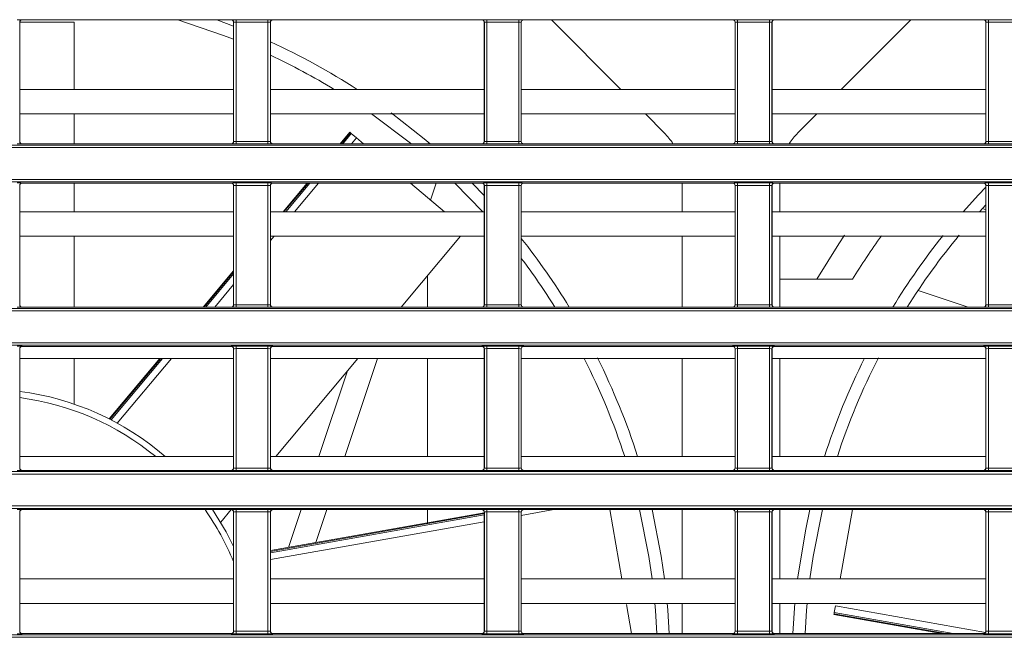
# Model space of a CAD drawing. Header units: millimetres. Extents: x 0 to 1118, y 0 to 864.
# Tile 99 of 256: x 161 to 181, y 407 to 420. Entities that reach past the tile are written whole.
import ezdxf

# ---------------------------------------------------------------- set-up
doc = ezdxf.new("R2010")
doc.units = ezdxf.units.MM

msp = doc.modelspace()

# ---------------------------------------------------------------- linework, layer by layer
at = {"color": 9, "linetype": 'Continuous', "lineweight": 0}
for p, q in [((161.3373, 419.8888), (161.3373, 417.4524)), ((161.339, 419.887), (161.3373, 419.8888)), ((161.3873, 419.9388), (161.389, 419.937)), ((165.6588, 419.937), (165.6606, 419.9388)), ((165.7105, 419.8888), (165.7088, 419.887)), ((165.7105, 417.4524), (165.7105, 419.8888)), ((165.7605, 419.9405), (166.4123, 419.9405)), ((165.7605, 419.8905), (165.7605, 419.9405)), ((166.4123, 419.8905), (165.7605, 419.8905)), ((165.7605, 419.8905), (165.7605, 417.4506)), ((166.4123, 419.8905), (166.4123, 419.9405)), ((166.4123, 417.4506), (166.4123, 419.8905)), ((166.4623, 419.8888), (166.4623, 417.4524)), ((166.464, 419.887), (166.4623, 419.8888)), ((166.5123, 419.9388), (166.514, 419.937)), ((170.7838, 419.937), (170.7856, 419.9388)), ((170.8355, 419.8888), (170.8338, 419.887)), ((170.8355, 417.4524), (170.8355, 419.8888)), ((170.8855, 419.9405), (171.5373, 419.9405)), ((170.8855, 419.8905), (170.8855, 419.9405)), ((171.5373, 419.8905), (170.8855, 419.8905)), ((170.8855, 419.8905), (170.8855, 417.4506)), ((171.5373, 419.8905), (171.5373, 419.9405)), ((171.5373, 417.4506), (171.5373, 419.8905)), ((171.5873, 419.8888), (171.5873, 417.4524)), ((171.589, 419.887), (171.5873, 419.8888)), ((171.6373, 419.9388), (171.639, 419.937)), ((175.9088, 419.937), (175.9106, 419.9388)), ((175.9605, 419.8888), (175.9588, 419.887)), ((175.9605, 417.4524), (175.9605, 419.8888)), ((176.0105, 419.9405), (176.6623, 419.9405)), ((176.0105, 419.8905), (176.0105, 419.9405)), ((176.6623, 419.8905), (176.0105, 419.8905)), ((176.0105, 419.8905), (176.0105, 417.4506)), ((176.6623, 419.8905), (176.6623, 419.9405)), ((176.6623, 417.4506), (176.6623, 419.8905)), ((176.7123, 419.8888), (176.7123, 417.4524)), ((176.714, 419.887), (176.7123, 419.8888)), ((176.7623, 419.9388), (176.764, 419.937)), ((181.0338, 419.937), (181.0356, 419.9388)), ((181.0855, 419.8888), (181.0838, 419.887)), ((181.0855, 417.4524), (181.0855, 419.8888)), ((181.1355, 419.9405), (181.7873, 419.9405)), ((181.1355, 419.8905), (181.1355, 419.9405)), ((181.7873, 419.8905), (181.1355, 419.8905)), ((181.1355, 419.8905), (181.1355, 417.4506)), ((168.0952, 417.6302), (167.9055, 417.4041)), ((167.94, 417.4041), (168.1155, 417.6132)), ((99.8275, 417.3784), (230.6879, 417.3784)), ((161.3373, 417.4524), (161.339, 417.4541)), ((161.389, 417.4041), (161.3873, 417.4024)), ((165.6606, 417.4024), (165.6588, 417.4041)), ((165.7088, 417.4541), (165.7105, 417.4524)), ((165.7605, 417.4007), (165.7605, 417.4506)), ((165.7605, 417.4506), (166.4123, 417.4506)), ((166.4123, 417.4007), (165.7605, 417.4007)), ((166.4123, 417.4007), (166.4123, 417.4506)), ((166.4623, 417.4524), (166.464, 417.4541)), ((166.514, 417.4041), (166.5123, 417.4024)), ((168.222, 417.5238), (168.1216, 417.4041)), ((170.7856, 417.4024), (170.7838, 417.4041)), ((170.8338, 417.4541), (170.8355, 417.4524)), ((170.8855, 417.4007), (170.8855, 417.4506)), ((170.8855, 417.4506), (171.5373, 417.4506)), ((171.5373, 417.4007), (170.8855, 417.4007)), ((171.5373, 417.4007), (171.5373, 417.4506)), ((171.5873, 417.4524), (171.589, 417.4541)), ((171.639, 417.4041), (171.6373, 417.4024)), ((175.9106, 417.4024), (175.9088, 417.4041)), ((175.9588, 417.4541), (175.9605, 417.4524)), ((176.0105, 417.4007), (176.0105, 417.4506)), ((176.0105, 417.4506), (176.6623, 417.4506)), ((176.6623, 417.4007), (176.0105, 417.4007)), ((176.6623, 417.4007), (176.6623, 417.4506)), ((176.7123, 417.4524), (176.714, 417.4541)), ((176.764, 417.4041), (176.7623, 417.4024)), ((181.0356, 417.4024), (181.0338, 417.4041)), ((181.0838, 417.4541), (181.0855, 417.4524)), ((181.1355, 417.4007), (181.1355, 417.4506)), ((181.1355, 417.4506), (181.7873, 417.4506)), ((181.7873, 417.4007), (181.1355, 417.4007)), ((230.6879, 417.3284), (99.8275, 417.3284)), ((99.8275, 416.6766), (230.6879, 416.6766)), ((230.6879, 416.6267), (99.8275, 416.6267)), ((161.3873, 416.6027), (161.389, 416.6009)), ((165.6588, 416.6009), (165.6606, 416.6027)), ((165.7605, 416.6044), (166.4123, 416.6044)), ((165.7605, 416.5544), (165.7605, 416.6044)), ((166.4123, 416.5544), (166.4123, 416.6044)), ((166.5123, 416.6027), (166.514, 416.6009)), ((167.2315, 416.6009), (166.739, 416.0139)), ((166.7735, 416.0139), (167.266, 416.6009)), ((167.4476, 416.6009), (166.9551, 416.0139)), ((170.7838, 416.6009), (170.7856, 416.6027)), ((170.8855, 416.6044), (171.5373, 416.6044)), ((170.8855, 416.5544), (170.8855, 416.6044)), ((171.5373, 416.5544), (171.5373, 416.6044)), ((171.6373, 416.6027), (171.639, 416.6009)), ((175.9088, 416.6009), (175.9106, 416.6027)), ((176.0105, 416.6044), (176.6623, 416.6044)), ((176.0105, 416.5544), (176.0105, 416.6044)), ((176.6623, 416.5544), (176.6623, 416.6044)), ((176.7623, 416.6027), (176.764, 416.6009)), ((181.0338, 416.6009), (181.0356, 416.6027)), ((181.1355, 416.6044), (181.7873, 416.6044)), ((181.1355, 416.5544), (181.1355, 416.6044)), ((161.3373, 416.5527), (161.3373, 414.1162)), ((161.339, 416.5509), (161.3373, 416.5527)), ((165.7105, 416.5527), (165.7088, 416.5509)), ((165.7105, 414.1162), (165.7105, 416.5527)), ((166.4123, 416.5544), (165.7605, 416.5544)), ((165.7605, 416.5544), (165.7605, 414.1145)), ((166.4123, 414.1145), (166.4123, 416.5544)), ((166.4623, 416.5527), (166.4623, 414.1162)), ((166.464, 416.5509), (166.4623, 416.5527)), ((170.8355, 416.5527), (170.8338, 416.5509)), ((170.8355, 414.1162), (170.8355, 416.5527)), ((171.5373, 416.5544), (170.8855, 416.5544)), ((170.8855, 416.5544), (170.8855, 414.1145)), ((171.5373, 414.1145), (171.5373, 416.5544)), ((171.5873, 416.5527), (171.5873, 414.1162)), ((171.589, 416.5509), (171.5873, 416.5527)), ((175.9605, 416.5527), (175.9588, 416.5509)), ((175.9605, 414.1162), (175.9605, 416.5527)), ((176.6623, 416.5544), (176.0105, 416.5544)), ((176.0105, 416.5544), (176.0105, 414.1145)), ((176.6623, 414.1145), (176.6623, 416.5544)), ((176.7123, 416.5527), (176.7123, 414.1162)), ((176.714, 416.5509), (176.7123, 416.5527)), ((181.0855, 416.5527), (181.0838, 416.5509)), ((181.0855, 414.1162), (181.0855, 416.5527)), ((181.7873, 416.5544), (181.1355, 416.5544)), ((181.1355, 416.5544), (181.1355, 414.1145)), ((166.5356, 415.5139), (166.464, 415.4287)), ((165.7088, 414.7861), (165.1062, 414.068)), ((165.1407, 414.068), (165.7088, 414.745)), ((169.6733, 414.7115), (169.6733, 414.068)), ((165.7088, 414.5286), (165.3223, 414.068)), ((99.8275, 414.0423), (230.6879, 414.0423)), ((230.6879, 413.9923), (99.8275, 413.9923)), ((161.3373, 414.1162), (161.339, 414.118)), ((161.389, 414.068), (161.3873, 414.0663)), ((165.6606, 414.0663), (165.6588, 414.068)), ((165.7088, 414.118), (165.7105, 414.1162)), ((165.7605, 414.0645), (165.7605, 414.1145)), ((165.7605, 414.1145), (166.4123, 414.1145)), ((166.4123, 414.0645), (165.7605, 414.0645)), ((166.4123, 414.0645), (166.4123, 414.1145)), ((166.4623, 414.1162), (166.464, 414.118)), ((166.514, 414.068), (166.5123, 414.0663)), ((170.7856, 414.0663), (170.7838, 414.068)), ((170.8338, 414.118), (170.8355, 414.1162)), ((170.8855, 414.0645), (170.8855, 414.1145)), ((170.8855, 414.1145), (171.5373, 414.1145)), ((171.5373, 414.0645), (170.8855, 414.0645)), ((171.5373, 414.0645), (171.5373, 414.1145)), ((171.5873, 414.1162), (171.589, 414.118)), ((171.639, 414.068), (171.6373, 414.0663)), ((175.9106, 414.0663), (175.9088, 414.068)), ((175.9588, 414.118), (175.9605, 414.1162)), ((176.0105, 414.0645), (176.0105, 414.1145)), ((176.0105, 414.1145), (176.6623, 414.1145)), ((176.6623, 414.0645), (176.0105, 414.0645)), ((176.6623, 414.0645), (176.6623, 414.1145)), ((176.7123, 414.1162), (176.714, 414.118)), ((176.764, 414.068), (176.7623, 414.0663)), ((181.0356, 414.0663), (181.0338, 414.068)), ((181.0838, 414.118), (181.0855, 414.1162)), ((181.1355, 414.0645), (181.1355, 414.1145)), ((181.1355, 414.1145), (181.7873, 414.1145)), ((181.7873, 414.0645), (181.1355, 414.0645)), ((99.8275, 413.3405), (230.6879, 413.3405)), ((230.6879, 413.2905), (99.8275, 413.2905)), ((161.3373, 413.2165), (161.3373, 410.7801)), ((161.339, 413.2148), (161.3373, 413.2165)), ((161.3873, 413.2665), (161.389, 413.2648)), ((165.6588, 413.2648), (165.6606, 413.2665)), ((165.7105, 413.2165), (165.7088, 413.2148)), ((165.7105, 410.7801), (165.7105, 413.2165)), ((165.7605, 413.2683), (166.4123, 413.2683)), ((165.7605, 413.2183), (165.7605, 413.2683)), ((166.4123, 413.2183), (165.7605, 413.2183)), ((165.7605, 413.2183), (165.7605, 410.7784)), ((166.4123, 413.2183), (166.4123, 413.2683)), ((166.4123, 410.7784), (166.4123, 413.2183)), ((166.4623, 413.2165), (166.4623, 410.7801)), ((166.464, 413.2148), (166.4623, 413.2165)), ((166.5123, 413.2665), (166.514, 413.2648)), ((170.7838, 413.2648), (170.7856, 413.2665)), ((170.8355, 413.2165), (170.8338, 413.2148)), ((170.8355, 410.7801), (170.8355, 413.2165)), ((170.8855, 413.2683), (171.5373, 413.2683)), ((170.8855, 413.2183), (170.8855, 413.2683)), ((171.5373, 413.2183), (170.8855, 413.2183)), ((170.8855, 413.2183), (170.8855, 410.7784)), ((171.5373, 413.2183), (171.5373, 413.2683)), ((171.5373, 410.7784), (171.5373, 413.2183)), ((171.5873, 413.2165), (171.5873, 410.7801)), ((171.589, 413.2148), (171.5873, 413.2165)), ((171.6373, 413.2665), (171.639, 413.2648)), ((175.9088, 413.2648), (175.9106, 413.2665)), ((175.9605, 413.2165), (175.9588, 413.2148)), ((175.9605, 410.7801), (175.9605, 413.2165)), ((176.0105, 413.2683), (176.6623, 413.2683)), ((176.0105, 413.2183), (176.0105, 413.2683)), ((176.6623, 413.2183), (176.0105, 413.2183)), ((176.0105, 413.2183), (176.0105, 410.7784)), ((176.6623, 413.2183), (176.6623, 413.2683)), ((176.6623, 410.7784), (176.6623, 413.2183)), ((176.7123, 413.2165), (176.7123, 410.7801)), ((176.714, 413.2148), (176.7123, 413.2165)), ((176.7623, 413.2665), (176.764, 413.2648)), ((181.0338, 413.2648), (181.0356, 413.2665)), ((181.0855, 413.2165), (181.0838, 413.2148)), ((181.0855, 410.7801), (181.0855, 413.2165)), ((181.1355, 413.2683), (181.7873, 413.2683)), ((181.1355, 413.2183), (181.1355, 413.2683)), ((181.7873, 413.2183), (181.1355, 413.2183)), ((181.1355, 413.2183), (181.1355, 410.7784)), ((164.2217, 413.0139), (163.1819, 411.7747)), ((163.206, 411.7624), (164.2562, 413.0139)), ((164.4378, 413.0139), (163.3316, 411.6956)), ((169.6733, 413.0139), (169.6733, 411.0139)), ((161.3373, 410.7801), (161.339, 410.7819)), ((165.7088, 410.7819), (165.7105, 410.7801)), ((165.7605, 410.7284), (165.7605, 410.7784)), ((165.7605, 410.7784), (166.4123, 410.7784)), ((166.4123, 410.7284), (166.4123, 410.7784)), ((166.4623, 410.7801), (166.464, 410.7819)), ((170.8338, 410.7819), (170.8355, 410.7801)), ((170.8855, 410.7284), (170.8855, 410.7784)), ((170.8855, 410.7784), (171.5373, 410.7784)), ((171.5373, 410.7284), (171.5373, 410.7784)), ((171.5873, 410.7801), (171.589, 410.7819)), ((175.9588, 410.7819), (175.9605, 410.7801)), ((176.0105, 410.7284), (176.0105, 410.7784)), ((176.0105, 410.7784), (176.6623, 410.7784)), ((176.6623, 410.7284), (176.6623, 410.7784)), ((176.7123, 410.7801), (176.714, 410.7819)), ((181.0838, 410.7819), (181.0855, 410.7801)), ((181.1355, 410.7284), (181.1355, 410.7784)), ((181.1355, 410.7784), (181.7873, 410.7784)), ((99.8275, 410.7061), (227.4982, 410.7061)), ((227.4982, 410.6562), (99.8275, 410.6562)), ((161.389, 410.7319), (161.3873, 410.7301)), ((165.6606, 410.7301), (165.6588, 410.7319)), ((166.4123, 410.7284), (165.7605, 410.7284)), ((166.514, 410.7319), (166.5123, 410.7301)), ((170.7856, 410.7301), (170.7838, 410.7319)), ((171.5373, 410.7284), (170.8855, 410.7284)), ((171.639, 410.7319), (171.6373, 410.7301)), ((175.9106, 410.7301), (175.9088, 410.7319)), ((176.6623, 410.7284), (176.0105, 410.7284)), ((176.764, 410.7319), (176.7623, 410.7301)), ((181.0356, 410.7301), (181.0338, 410.7319)), ((181.7873, 410.7284), (181.1355, 410.7284)), ((99.8275, 410.0044), (226.8837, 410.0044)), ((226.8837, 409.9544), (99.8275, 409.9544)), ((161.3873, 409.9304), (161.389, 409.9287)), ((165.6588, 409.9287), (165.6606, 409.9304)), ((165.7605, 409.9321), (166.4123, 409.9321)), ((165.7605, 409.8822), (165.7605, 409.9321)), ((166.4123, 409.8822), (166.4123, 409.9321)), ((166.5123, 409.9304), (166.514, 409.9287)), ((170.7838, 409.9287), (170.7856, 409.9304)), ((170.8855, 409.9321), (171.5373, 409.9321)), ((170.8855, 409.8822), (170.8855, 409.9321)), ((171.5373, 409.8822), (171.5373, 409.9321)), ((171.6373, 409.9304), (171.639, 409.9287)), ((175.9088, 409.9287), (175.9106, 409.9304)), ((176.0105, 409.9321), (176.6623, 409.9321)), ((176.0105, 409.8822), (176.0105, 409.9321)), ((176.6623, 409.8822), (176.6623, 409.9321)), ((176.7623, 409.9304), (176.764, 409.9287)), ((181.0338, 409.9287), (181.0356, 409.9304)), ((181.1355, 409.9321), (181.7873, 409.9321)), ((181.1355, 409.8822), (181.1355, 409.9321)), ((161.3373, 409.8804), (161.3373, 407.444)), ((161.339, 409.8787), (161.3373, 409.8804)), ((165.7105, 409.8804), (165.7088, 409.8787)), ((165.7105, 407.444), (165.7105, 409.8804)), ((166.4123, 409.8822), (165.7605, 409.8822)), ((165.7605, 409.8822), (165.7605, 407.4423)), ((166.4123, 407.4423), (166.4123, 409.8822)), ((166.4623, 409.8804), (166.4623, 407.444)), ((166.464, 409.8787), (166.4623, 409.8804)), ((170.8338, 409.8465), (166.464, 409.076)), ((166.464, 409.0492), (170.8338, 409.8197)), ((169.6733, 409.9287), (169.6733, 409.6573)), ((170.8355, 409.8804), (170.8338, 409.8787)), ((170.8355, 407.444), (170.8355, 409.8804)), ((171.5373, 409.8822), (170.8855, 409.8822)), ((170.8855, 409.8822), (170.8855, 407.4423)), ((171.5373, 407.4423), (171.5373, 409.8822)), ((171.5873, 409.8804), (171.5873, 407.444)), ((171.589, 409.8787), (171.5873, 409.8804)), ((172.2527, 409.9287), (171.589, 409.8116)), ((175.9605, 409.8804), (175.9588, 409.8787)), ((175.9605, 407.444), (175.9605, 409.8804)), ((176.6623, 409.8822), (176.0105, 409.8822)), ((176.0105, 409.8822), (176.0105, 407.4423)), ((176.6623, 407.4423), (176.6623, 409.8822)), ((176.7123, 409.8804), (176.7123, 407.444)), ((176.714, 409.8787), (176.7123, 409.8804)), ((181.0855, 409.8804), (181.0838, 409.8787)), ((181.0855, 407.444), (181.0855, 409.8804)), ((181.7873, 409.8822), (181.1355, 409.8822)), ((181.1355, 409.8822), (181.1355, 407.4423)), ((170.8338, 409.6785), (166.464, 408.908)), ((178.0104, 407.9613), (181.077, 407.4206)), ((177.9816, 407.7983), (180.2644, 407.3958)), ((180.4166, 407.3958), (177.9862, 407.8243)), ((99.8275, 407.37), (226.8819, 407.37)), ((226.8819, 407.32), (99.8275, 407.32)), ((161.3373, 407.444), (161.339, 407.4458)), ((161.389, 407.3958), (161.3873, 407.394)), ((165.6606, 407.394), (165.6588, 407.3958)), ((165.7088, 407.4458), (165.7105, 407.444)), ((165.7605, 407.3923), (165.7605, 407.4423)), ((165.7605, 407.4423), (166.4123, 407.4423)), ((166.4123, 407.3923), (165.7605, 407.3923)), ((166.4123, 407.3923), (166.4123, 407.4423)), ((166.4623, 407.444), (166.464, 407.4458)), ((166.514, 407.3958), (166.5123, 407.394)), ((170.7856, 407.394), (170.7838, 407.3958)), ((170.8338, 407.4458), (170.8355, 407.444)), ((170.8855, 407.3923), (170.8855, 407.4423)), ((170.8855, 407.4423), (171.5373, 407.4423)), ((171.5373, 407.3923), (170.8855, 407.3923)), ((171.5373, 407.3923), (171.5373, 407.4423)), ((171.5873, 407.444), (171.589, 407.4458)), ((171.639, 407.3958), (171.6373, 407.394)), ((175.9106, 407.394), (175.9088, 407.3958)), ((175.9588, 407.4458), (175.9605, 407.444)), ((176.0105, 407.3923), (176.0105, 407.4423)), ((176.0105, 407.4423), (176.6623, 407.4423)), ((176.6623, 407.3923), (176.0105, 407.3923)), ((176.6623, 407.3923), (176.6623, 407.4423)), ((176.7123, 407.444), (176.714, 407.4458)), ((176.764, 407.3958), (176.7623, 407.394)), ((181.0356, 407.394), (181.0338, 407.3958)), ((181.0838, 407.4458), (181.0855, 407.444)), ((181.1355, 407.3923), (181.1355, 407.4423)), ((181.1355, 407.4423), (181.7873, 407.4423)), ((181.7873, 407.3923), (181.1355, 407.3923))]:
    msp.add_line(p, q, dxfattribs=at)
at = {"color": 7, "linetype": 'Continuous', "lineweight": 15}
for p, q in [((161.339, 419.8886), (162.448, 419.8886)), ((161.339, 419.887), (161.339, 417.4541)), ((165.6588, 419.937), (161.389, 419.937)), ((162.448, 418.5139), (162.448, 419.8886)), ((165.3661, 419.937), (165.7088, 419.8086)), ((165.7088, 417.4541), (165.7088, 419.887)), ((166.464, 419.887), (166.464, 417.4541)), ((170.7838, 419.937), (166.514, 419.937)), ((170.8338, 417.4541), (170.8338, 419.887)), ((171.589, 419.887), (171.589, 417.4541)), ((175.9088, 419.937), (171.639, 419.937)), ((172.2033, 419.937), (173.6263, 418.5139)), ((175.9588, 417.4541), (175.9588, 419.887)), ((176.714, 419.887), (176.714, 417.4541)), ((181.0338, 419.937), (176.764, 419.937)), ((178.127, 418.5139), (179.55, 419.937)), ((181.0838, 417.4541), (181.0838, 419.887)), ((165.7088, 418.5139), (161.339, 418.5139)), ((170.8338, 418.5139), (166.464, 418.5139)), ((175.9588, 418.5139), (171.589, 418.5139)), ((181.0838, 418.5139), (176.714, 418.5139)), ((165.7088, 418.0139), (161.339, 418.0139)), ((162.448, 417.4041), (162.448, 418.0139)), ((170.8338, 418.0139), (166.464, 418.0139)), ((175.9588, 418.0139), (171.589, 418.0139)), ((174.1263, 418.0139), (174.5105, 417.6297)), ((181.0838, 418.0139), (176.714, 418.0139)), ((177.2428, 417.6297), (177.627, 418.0139)), ((168.0837, 417.6399), (167.8858, 417.4041)), ((168.0837, 417.6399), (168.0952, 417.6302)), ((168.1155, 417.6132), (168.0952, 417.6302)), ((168.1155, 417.6132), (168.222, 417.5238)), ((165.6588, 417.4041), (161.389, 417.4041)), ((170.7838, 417.4041), (166.514, 417.4041)), ((168.222, 417.5238), (168.3647, 417.4041)), ((175.9088, 417.4041), (171.639, 417.4041)), ((181.0338, 417.4041), (176.764, 417.4041)), ((165.6588, 416.6009), (161.389, 416.6009)), ((162.448, 416.0139), (162.448, 416.6009)), ((170.7838, 416.6009), (166.514, 416.6009)), ((167.2118, 416.6009), (166.7193, 416.0139)), ((169.3219, 416.6009), (170.0214, 416.0139)), ((169.3223, 416.6006), (169.3224, 416.6009)), ((169.8497, 416.6009), (169.734, 416.2551)), ((170.7999, 416.0139), (170.2335, 416.6009)), ((170.588, 416.6009), (170.8338, 416.3456)), ((175.9088, 416.6009), (171.639, 416.6009)), ((174.8767, 416.0139), (174.8767, 416.6009)), ((181.0338, 416.6009), (176.764, 416.6009)), ((176.8767, 416.6009), (176.8767, 416.0139)), ((161.339, 416.5509), (161.339, 414.118)), ((165.7088, 414.118), (165.7088, 416.5509)), ((166.464, 416.5509), (166.464, 414.118)), ((170.8338, 414.118), (170.8338, 416.5509)), ((171.589, 416.5509), (171.589, 414.118)), ((175.9588, 414.118), (175.9588, 416.5509)), ((176.714, 416.5509), (176.714, 414.118)), ((181.0838, 414.118), (181.0838, 416.5509)), ((165.7088, 416.0139), (161.339, 416.0139)), ((170.8338, 416.0139), (166.464, 416.0139)), ((175.9588, 416.0139), (171.589, 416.0139)), ((181.0838, 416.0139), (176.714, 416.0139)), ((181.0838, 416.1553), (180.9534, 416.0139)), ((181.0131, 416.0791), (181.0838, 416.0554)), ((165.7088, 415.5139), (161.339, 415.5139)), ((162.448, 414.068), (162.448, 415.5139)), ((170.8338, 415.5139), (166.464, 415.5139)), ((169.1334, 414.068), (170.3466, 415.5139)), ((175.9588, 415.5139), (171.589, 415.5139)), ((174.8767, 414.068), (174.8767, 415.5139)), ((181.0838, 415.5139), (176.714, 415.5139)), ((176.8767, 415.5139), (176.8767, 414.068)), ((165.7088, 414.8097), (165.0865, 414.068)), ((178.358, 414.6351), (176.8767, 414.6351)), ((180.7205, 414.068), (179.6987, 414.4099)), ((165.6588, 414.068), (161.389, 414.068)), ((170.7838, 414.068), (166.514, 414.068)), ((175.9088, 414.068), (171.639, 414.068)), ((181.0338, 414.068), (176.764, 414.068)), ((161.339, 413.2148), (161.339, 410.7819)), ((165.6588, 413.2648), (161.389, 413.2648)), ((165.7088, 410.7819), (165.7088, 413.2148)), ((166.464, 413.2148), (166.464, 410.7819)), ((170.7838, 413.2648), (166.514, 413.2648)), ((170.8338, 410.7819), (170.8338, 413.2148)), ((171.589, 413.2148), (171.589, 410.7819)), ((175.9088, 413.2648), (171.639, 413.2648)), ((175.9588, 410.7819), (175.9588, 413.2148)), ((176.714, 413.2148), (176.714, 410.7819)), ((181.0338, 413.2648), (176.764, 413.2648)), ((181.0838, 410.7819), (181.0838, 413.2148)), ((165.7088, 413.0139), (161.339, 413.0139)), ((162.448, 412.0918), (162.448, 413.0139)), ((164.202, 413.0139), (163.1683, 411.782)), ((170.8338, 413.0139), (166.464, 413.0139)), ((166.5707, 411.0139), (168.2489, 413.0139)), ((168.6495, 413.0139), (167.9803, 411.0139)), ((175.9588, 413.0139), (171.589, 413.0139)), ((174.8767, 411.0139), (174.8767, 413.0139)), ((181.0838, 413.0139), (176.714, 413.0139)), ((176.8767, 413.0139), (176.8767, 411.0139)), ((167.4531, 411.0139), (168.0383, 412.7629)), ((165.7088, 411.0139), (161.339, 411.0139)), ((170.8338, 411.0139), (166.464, 411.0139)), ((175.9588, 411.0139), (171.589, 411.0139)), ((181.0838, 411.0139), (176.714, 411.0139)), ((165.6588, 410.7319), (161.389, 410.7319)), ((170.7838, 410.7319), (166.514, 410.7319)), ((175.9088, 410.7319), (171.639, 410.7319)), ((181.0338, 410.7319), (176.764, 410.7319)), ((161.339, 409.8787), (161.339, 407.4458)), ((165.6588, 409.9287), (161.389, 409.9287)), ((165.4468, 409.6745), (165.66, 409.9287)), ((165.7088, 407.4458), (165.7088, 409.8787)), ((166.464, 409.8787), (166.464, 407.4458)), ((170.8338, 409.8619), (166.464, 409.0914)), ((170.7838, 409.9287), (166.514, 409.9287)), ((166.8315, 409.1562), (167.0899, 409.9287)), ((167.6172, 409.9287), (167.3918, 409.255)), ((170.8338, 407.4458), (170.8338, 409.8787)), ((171.589, 409.8787), (171.589, 407.4458)), ((175.9088, 409.9287), (171.639, 409.9287)), ((173.396, 409.9287), (173.6455, 408.5139)), ((174.8767, 408.5139), (174.8767, 409.9287)), ((175.9588, 407.4458), (175.9588, 409.8787)), ((176.714, 409.8787), (176.714, 407.4458)), ((181.0338, 409.9287), (176.764, 409.9287)), ((176.8767, 409.9287), (176.8767, 408.5139)), ((178.1078, 408.5139), (178.3573, 409.9287)), ((181.0838, 407.4458), (181.0838, 409.8787)), ((165.7088, 408.5139), (161.339, 408.5139)), ((170.8338, 408.5139), (166.464, 408.5139)), ((175.9588, 408.5139), (171.589, 408.5139)), ((181.0838, 408.5139), (176.714, 408.5139)), ((165.7088, 408.0139), (161.339, 408.0139)), ((170.8338, 408.0139), (166.464, 408.0139)), ((175.9588, 408.0139), (171.589, 408.0139)), ((173.7373, 407.9931), (173.8427, 407.3958)), ((174.8767, 407.3958), (174.8767, 408.0139)), ((181.0838, 408.0139), (176.714, 408.0139)), ((176.8767, 408.0139), (176.8767, 407.3958)), ((177.1409, 407.3958), (177.183, 408.0181)), ((177.9862, 407.8243), (178.0104, 407.9613)), ((177.979, 407.7834), (177.9816, 407.7983)), ((177.979, 407.7834), (180.1774, 407.3958)), ((177.9862, 407.8243), (177.9816, 407.7983)), ((165.6588, 407.3958), (161.389, 407.3958)), ((170.7838, 407.3958), (166.514, 407.3958)), ((175.9088, 407.3958), (171.639, 407.3958)), ((181.0338, 407.3958), (176.764, 407.3958))]:
    msp.add_line(p, q, dxfattribs=at)
at = {"color": 7, "linetype": 'Continuous', "lineweight": 15, "flags": 128}
for points in [[(165.7088, 419.5399), (165.5025, 419.6201), (164.5668, 419.937)], [(169.3354, 417.4041), (169.3228, 417.4144), (168.5308, 418.0147)], [(168.9291, 418.0361), (169.602, 417.5081), (169.725, 417.4041)], [(180.618, 416.0139), (180.9363, 416.3635), (181.0838, 416.5176)], [(178.1959, 415.535), (178.078, 415.3586), (177.6292, 414.6351)], [(165.2767, 409.9287), (165.5559, 409.4735), (165.7088, 409.1745)], [(174.2648, 408.5139), (174.1986, 408.9693), (174.0074, 409.9287)], [(174.2642, 409.9287), (174.4499, 408.9812), (174.5168, 408.5139)], [(177.2365, 408.5139), (177.4025, 409.529), (177.4891, 409.9287)], [(177.7459, 409.9287), (177.5547, 408.9693), (177.4885, 408.5139)], [(174.3621, 407.3958), (174.3321, 407.87), (174.3194, 408.0175)], [(174.5706, 408.015), (174.5824, 407.8759), (174.6124, 407.3958)], [(177.4337, 408.0148), (177.4212, 407.87), (177.3912, 407.3958)]]:
    msp.add_lwpolyline(points, dxfattribs=at)
at = {"color": 9, "linetype": 'Continuous', "lineweight": 0}
for centre, radius, start, end in [((161.3873, 419.8888), 0.05, 90.02044, 179.97956), ((165.6605, 419.8888), 0.05, 0.02044, 89.97956), ((166.5123, 419.8888), 0.05, 90.02044, 179.97956), ((170.7855, 419.8888), 0.05, 0.02044, 89.97956), ((171.6373, 419.8888), 0.05, 90.02044, 179.97956), ((175.9105, 419.8888), 0.05, 0.02044, 89.97956), ((176.7623, 419.8888), 0.05, 90.02044, 179.97956), ((181.0355, 419.8888), 0.05, 0.02044, 89.97956), ((161.3873, 417.4524), 0.05, 180.02044, 269.97956), ((165.6605, 417.4524), 0.05, 270.02044, 359.97956), ((166.5123, 417.4524), 0.05, 180.02044, 269.97956), ((170.7855, 417.4524), 0.05, 270.02044, 359.97956), ((171.6373, 417.4524), 0.05, 180.02044, 269.97956), ((175.9105, 417.4524), 0.05, 270.02044, 359.97956), ((176.7623, 417.4524), 0.05, 180.02044, 269.97956), ((181.0355, 417.4524), 0.05, 270.02044, 359.97956), ((161.3873, 416.5526), 0.05, 90.02044, 179.97956), ((165.6605, 416.5526), 0.05, 0.02044, 89.97956), ((166.5123, 416.5526), 0.05, 90.02044, 179.97956), ((170.7855, 416.5526), 0.05, 0.02044, 89.97956), ((171.6373, 416.5526), 0.05, 90.02044, 179.97956), ((175.9105, 416.5526), 0.05, 0.02044, 89.97956), ((176.7623, 416.5526), 0.05, 90.02044, 179.97956), ((181.0355, 416.5526), 0.05, 0.02044, 89.97956), ((161.3873, 414.1163), 0.05, 180.02044, 269.97956), ((165.6605, 414.1163), 0.05, 270.02044, 359.97956), ((166.5123, 414.1163), 0.05, 180.02044, 269.97956), ((170.7855, 414.1163), 0.05, 270.02044, 359.97956), ((171.6373, 414.1163), 0.05, 180.02044, 269.97956), ((175.9105, 414.1163), 0.05, 270.02044, 359.97956), ((176.7623, 414.1163), 0.05, 180.02044, 269.97956), ((181.0355, 414.1163), 0.05, 270.02044, 359.97956), ((161.3873, 413.2165), 0.05, 90.02044, 179.97956), ((165.6605, 413.2165), 0.05, 0.02044, 89.97956), ((166.5123, 413.2165), 0.05, 90.02044, 179.97956), ((170.7855, 413.2165), 0.05, 0.02044, 89.97956), ((171.6373, 413.2165), 0.05, 90.02044, 179.97956), ((175.9105, 413.2165), 0.05, 0.02044, 89.97956), ((176.7623, 413.2165), 0.05, 90.02044, 179.97956), ((181.0355, 413.2165), 0.05, 0.02044, 89.97956), ((160.6267, 406.7636), 5.5, 50.6047, 82.55806), ((161.3873, 410.7802), 0.05, 180.02044, 269.97956), ((165.6605, 410.7802), 0.05, 270.02044, 359.97956), ((166.5123, 410.7802), 0.05, 180.02044, 269.97956), ((170.7855, 410.7802), 0.05, 270.02044, 359.97956), ((171.6373, 410.7802), 0.05, 180.02044, 269.97956), ((175.9105, 410.7802), 0.05, 270.02044, 359.97956), ((176.7623, 410.7802), 0.05, 180.02044, 269.97956), ((181.0355, 410.7802), 0.05, 270.02044, 359.97956), ((161.3873, 409.8804), 0.05, 90.02044, 179.97956), ((165.6605, 409.8804), 0.05, 0.02044, 89.97956), ((166.5123, 409.8804), 0.05, 90.02044, 179.97956), ((170.7855, 409.8804), 0.05, 0.02044, 89.97956), ((171.6373, 409.8804), 0.05, 90.02044, 179.97956), ((175.9105, 409.8804), 0.05, 0.02044, 89.97956), ((176.7623, 409.8804), 0.05, 90.02044, 179.97956), ((181.0355, 409.8804), 0.05, 0.02044, 89.97956), ((160.6267, 406.7636), 5.5, 22.47837, 35.13208), ((161.3873, 407.444), 0.05, 180.02044, 269.97956), ((165.6605, 407.444), 0.05, 270.02044, 359.97956), ((166.5123, 407.444), 0.05, 180.02044, 269.97956), ((170.7855, 407.444), 0.05, 270.02044, 359.97956), ((171.6373, 407.444), 0.05, 180.02044, 269.97956), ((175.9105, 407.444), 0.05, 270.02044, 359.97956), ((176.7623, 407.444), 0.05, 180.02044, 269.97956), ((181.0355, 407.444), 0.05, 270.02044, 359.97956)]:
    msp.add_arc(centre, radius, start, end, dxfattribs=at)
at = {"color": 7, "linetype": 'Continuous', "lineweight": 15}
for centre, radius, start, end in [((160.6267, 406.7636), 14, 57.06719, 65.35752), ((160.6267, 406.7636), 13.75, 58.71213, 64.87871), ((173.6267, 416.7459), 1.25, 31.77736, 45), ((178.1267, 416.7459), 1.25, 135, 148.22264), ((160.6267, 406.7636), 14, 31.44922, 38.4615), ((191.1267, 406.7636), 15, 144.26994, 148.34752), ((191.1267, 406.7636), 14, 141.2433, 148.55078), ((191.1267, 406.7636), 13.75, 140.34262, 147.91148), ((160.6267, 406.7636), 13.75, 32.08852, 37.13046), ((160.6267, 406.7636), 13.75, 18.00586, 27.0506), ((160.6267, 406.7636), 14, 17.67362, 26.57823), ((191.1267, 406.7636), 14, 153.42931, 162.32638), ((191.1267, 406.7636), 13.75, 152.88417, 161.99414), ((160.6267, 406.7636), 5.625, 49.07893, 82.72434)]:
    msp.add_arc(centre, radius, start, end, dxfattribs=at)
at = {"color": 9, "linetype": 'Continuous', "lineweight": 0}
for centre, major_axis, ratio, start_param, end_param in [((161.2873, 419.9387), (0.1, 0), 0.0174551, 0.0174533, 1.5707963), ((165.7605, 419.9387), (0.1, 0), 0.0174551, 1.5707963, 3.1241394), ((165.7605, 419.8887), (0.05, 0), 0.0349101, 1.5707963, 3.1241394), ((166.4123, 419.9387), (0.1, 0), 0.0174551, 0.0174533, 1.5707963), ((166.4123, 419.8887), (0.05, 0), 0.0349101, 0.0174533, 1.5707963), ((170.8855, 419.9387), (0.1, 0), 0.0174551, 1.5707963, 3.1241394), ((170.8855, 419.8887), (0.05, 0), 0.0349101, 1.5707963, 3.1241394), ((171.5373, 419.9387), (0.1, 0), 0.0174551, 0.0174533, 1.5707963), ((171.5373, 419.8887), (0.05, 0), 0.0349101, 0.0174533, 1.5707963), ((176.0105, 419.9387), (0.1, 0), 0.0174551, 1.5707963, 3.1241394), ((176.0105, 419.8887), (0.05, 0), 0.0349101, 1.5707963, 3.1241394), ((176.6623, 419.9387), (0.1, 0), 0.0174551, 0.0174533, 1.5707963), ((176.6623, 419.8887), (0.05, 0), 0.0349101, 0.0174533, 1.5707963), ((181.1355, 419.9387), (0.1, 0), 0.0174551, 1.5707963, 3.1241394), ((181.1355, 419.8887), (0.05, 0), 0.0349101, 1.5707963, 3.1241394), ((161.2873, 417.4024), (0.1, 0), 0.0174551, 4.712389, 6.265732), ((165.7605, 417.4024), (0.1, 0), 0.0174551, 3.1590459, 4.712389), ((165.7605, 417.4524), (0.05, 0), 0.0349101, 3.1590459, 4.712389), ((166.4123, 417.4524), (0.05, 0), 0.0349101, 4.712389, 6.265732), ((166.4123, 417.4024), (0.1, 0), 0.0174551, 4.712389, 6.265732), ((170.8855, 417.4024), (0.1, 0), 0.0174551, 3.1590459, 4.712389), ((170.8855, 417.4524), (0.05, 0), 0.0349101, 3.1590459, 4.712389), ((171.5373, 417.4524), (0.05, 0), 0.0349101, 4.712389, 6.265732), ((171.5373, 417.4024), (0.1, 0), 0.0174551, 4.712389, 6.265732), ((176.0105, 417.4024), (0.1, 0), 0.0174551, 3.1590459, 4.712389), ((176.0105, 417.4524), (0.05, 0), 0.0349101, 3.1590459, 4.712389), ((176.6623, 417.4524), (0.05, 0), 0.0349101, 4.712389, 6.265732), ((176.6623, 417.4024), (0.1, 0), 0.0174551, 4.712389, 6.265732), ((181.1355, 417.4024), (0.1, 0), 0.0174551, 3.1590459, 4.712389), ((181.1355, 417.4524), (0.05, 0), 0.0349101, 3.1590459, 4.712389), ((161.2873, 416.6026), (0.1, 0), 0.0174551, 0.0174533, 1.5707963), ((165.7605, 416.6026), (0.1, 0), 0.0174551, 1.5707963, 3.1241394), ((166.4123, 416.6026), (0.1, 0), 0.0174551, 0.0174533, 1.5707963), ((170.8855, 416.6026), (0.1, 0), 0.0174551, 1.5707963, 3.1241394), ((171.5373, 416.6026), (0.1, 0), 0.0174551, 0.0174533, 1.5707963), ((176.0105, 416.6026), (0.1, 0), 0.0174551, 1.5707963, 3.1241394), ((176.6623, 416.6026), (0.1, 0), 0.0174551, 0.0174533, 1.5707963), ((181.1355, 416.6026), (0.1, 0), 0.0174551, 1.5707963, 3.1241394), ((165.7605, 416.5526), (0.05, 0), 0.0349101, 1.5707963, 3.1241394), ((166.4123, 416.5526), (0.05, 0), 0.0349101, 0.0174533, 1.5707963), ((170.8855, 416.5526), (0.05, 0), 0.0349101, 1.5707963, 3.1241394), ((171.5373, 416.5526), (0.05, 0), 0.0349101, 0.0174533, 1.5707963), ((176.0105, 416.5526), (0.05, 0), 0.0349101, 1.5707963, 3.1241394), ((176.6623, 416.5526), (0.05, 0), 0.0349101, 0.0174533, 1.5707963), ((181.1355, 416.5526), (0.05, 0), 0.0349101, 1.5707963, 3.1241394), ((161.2873, 414.0663), (0.1, 0), 0.0174551, 4.712389, 6.265732), ((165.7605, 414.0663), (0.1, 0), 0.0174551, 3.1590459, 4.712389), ((165.7605, 414.1163), (0.05, 0), 0.0349101, 3.1590459, 4.712389), ((166.4123, 414.1163), (0.05, 0), 0.0349101, 4.712389, 6.265732), ((166.4123, 414.0663), (0.1, 0), 0.0174551, 4.712389, 6.265732), ((170.8855, 414.0663), (0.1, 0), 0.0174551, 3.1590459, 4.712389), ((170.8855, 414.1163), (0.05, 0), 0.0349101, 3.1590459, 4.712389), ((171.5373, 414.1163), (0.05, 0), 0.0349101, 4.712389, 6.265732), ((171.5373, 414.0663), (0.1, 0), 0.0174551, 4.712389, 6.265732), ((176.0105, 414.0663), (0.1, 0), 0.0174551, 3.1590459, 4.712389), ((176.0105, 414.1163), (0.05, 0), 0.0349101, 3.1590459, 4.712389), ((176.6623, 414.1163), (0.05, 0), 0.0349101, 4.712389, 6.265732), ((176.6623, 414.0663), (0.1, 0), 0.0174551, 4.712389, 6.265732), ((181.1355, 414.0663), (0.1, 0), 0.0174551, 3.1590459, 4.712389), ((181.1355, 414.1163), (0.05, 0), 0.0349101, 3.1590459, 4.712389), ((161.2873, 413.2665), (0.1, 0), 0.0174551, 0.0174533, 1.5707963), ((165.7605, 413.2665), (0.1, 0), 0.0174551, 1.5707963, 3.1241394), ((165.7605, 413.2165), (0.05, 0), 0.0349101, 1.5707963, 3.1241394), ((166.4123, 413.2665), (0.1, 0), 0.0174551, 0.0174533, 1.5707963), ((166.4123, 413.2165), (0.05, 0), 0.0349101, 0.0174533, 1.5707963), ((170.8855, 413.2665), (0.1, 0), 0.0174551, 1.5707963, 3.1241394), ((170.8855, 413.2165), (0.05, 0), 0.0349101, 1.5707963, 3.1241394), ((171.5373, 413.2665), (0.1, 0), 0.0174551, 0.0174533, 1.5707963), ((171.5373, 413.2165), (0.05, 0), 0.0349101, 0.0174533, 1.5707963), ((176.0105, 413.2665), (0.1, 0), 0.0174551, 1.5707963, 3.1241394), ((176.0105, 413.2165), (0.05, 0), 0.0349101, 1.5707963, 3.1241394), ((176.6623, 413.2665), (0.1, 0), 0.0174551, 0.0174533, 1.5707963), ((176.6623, 413.2165), (0.05, 0), 0.0349101, 0.0174533, 1.5707963), ((181.1355, 413.2665), (0.1, 0), 0.0174551, 1.5707963, 3.1241394), ((181.1355, 413.2165), (0.05, 0), 0.0349101, 1.5707963, 3.1241394), ((165.7605, 410.7802), (0.05, 0), 0.0349101, 3.1590459, 4.712389), ((166.4123, 410.7802), (0.05, 0), 0.0349101, 4.712389, 6.265732), ((170.8855, 410.7802), (0.05, 0), 0.0349101, 3.1590459, 4.712389), ((171.5373, 410.7802), (0.05, 0), 0.0349101, 4.712389, 6.265732), ((176.0105, 410.7802), (0.05, 0), 0.0349101, 3.1590459, 4.712389), ((176.6623, 410.7802), (0.05, 0), 0.0349101, 4.712389, 6.265732), ((181.1355, 410.7802), (0.05, 0), 0.0349101, 3.1590459, 4.712389), ((161.2873, 410.7302), (0.1, 0), 0.0174551, 4.712389, 6.265732), ((165.7605, 410.7302), (0.1, 0), 0.0174551, 3.1590459, 4.712389), ((166.4123, 410.7302), (0.1, 0), 0.0174551, 4.712389, 6.265732), ((170.8855, 410.7302), (0.1, 0), 0.0174551, 3.1590459, 4.712389), ((171.5373, 410.7302), (0.1, 0), 0.0174551, 4.712389, 6.265732), ((176.0105, 410.7302), (0.1, 0), 0.0174551, 3.1590459, 4.712389), ((176.6623, 410.7302), (0.1, 0), 0.0174551, 4.712389, 6.265732), ((181.1355, 410.7302), (0.1, 0), 0.0174551, 3.1590459, 4.712389), ((161.2873, 409.9304), (0.1, 0), 0.0174551, 0.0174533, 1.5707963), ((165.7605, 409.9304), (0.1, 0), 0.0174551, 1.5707963, 3.1241394), ((166.4123, 409.9304), (0.1, 0), 0.0174551, 0.0174533, 1.5707963), ((170.8855, 409.9304), (0.1, 0), 0.0174551, 1.5707963, 3.1241394), ((171.5373, 409.9304), (0.1, 0), 0.0174551, 0.0174533, 1.5707963), ((176.0105, 409.9304), (0.1, 0), 0.0174551, 1.5707963, 3.1241394), ((176.6623, 409.9304), (0.1, 0), 0.0174551, 0.0174533, 1.5707963), ((181.1355, 409.9304), (0.1, 0), 0.0174551, 1.5707963, 3.1241394), ((165.7605, 409.8804), (0.05, 0), 0.0349101, 1.5707963, 3.1241394), ((166.4123, 409.8804), (0.05, 0), 0.0349101, 0.0174533, 1.5707963), ((170.8855, 409.8804), (0.05, 0), 0.0349101, 1.5707963, 3.1241394), ((171.5373, 409.8804), (0.05, 0), 0.0349101, 0.0174533, 1.5707963), ((176.0105, 409.8804), (0.05, 0), 0.0349101, 1.5707963, 3.1241394), ((176.6623, 409.8804), (0.05, 0), 0.0349101, 0.0174533, 1.5707963), ((181.1355, 409.8804), (0.05, 0), 0.0349101, 1.5707963, 3.1241394), ((161.2873, 407.3941), (0.1, 0), 0.0174551, 4.712389, 6.265732), ((165.7605, 407.3941), (0.1, 0), 0.0174551, 3.1590459, 4.712389), ((165.7605, 407.4441), (0.05, 0), 0.0349101, 3.1590459, 4.712389), ((166.4123, 407.4441), (0.05, 0), 0.0349101, 4.712389, 6.265732), ((166.4123, 407.3941), (0.1, 0), 0.0174551, 4.712389, 6.265732), ((170.8855, 407.3941), (0.1, 0), 0.0174551, 3.1590459, 4.712389), ((170.8855, 407.4441), (0.05, 0), 0.0349101, 3.1590459, 4.712389), ((171.5373, 407.4441), (0.05, 0), 0.0349101, 4.712389, 6.265732), ((171.5373, 407.3941), (0.1, 0), 0.0174551, 4.712389, 6.265732), ((176.0105, 407.3941), (0.1, 0), 0.0174551, 3.1590459, 4.712389), ((176.0105, 407.4441), (0.05, 0), 0.0349101, 3.1590459, 4.712389), ((176.6623, 407.4441), (0.05, 0), 0.0349101, 4.712389, 6.265732), ((176.6623, 407.3941), (0.1, 0), 0.0174551, 4.712389, 6.265732), ((181.1355, 407.3941), (0.1, 0), 0.0174551, 3.1590459, 4.712389), ((181.1355, 407.4441), (0.05, 0), 0.0349101, 3.1590459, 4.712389)]:
    msp.add_ellipse(centre, major_axis=major_axis, ratio=ratio, start_param=start_param, end_param=end_param, dxfattribs=at)
at = {"color": 7, "linetype": 'Continuous', "lineweight": 15}
for centre, major_axis, start_param, end_param in [((161.389, 419.887), (0.0354, -0.0354), 2.3563468, 3.9268385), ((165.6588, 419.887), (0.0354, 0.0354), 5.4979394, 7.0684312), ((166.514, 419.887), (0.0354, -0.0354), 2.3563468, 3.9268385), ((170.7838, 419.887), (0.0354, 0.0354), 5.4979394, 7.0684312), ((171.639, 419.887), (0.0354, -0.0354), 2.3563468, 3.9268385), ((175.9088, 419.887), (0.0354, 0.0354), 5.4979394, 7.0684312), ((176.764, 419.887), (0.0354, -0.0354), 2.3563468, 3.9268385), ((181.0338, 419.887), (0.0354, 0.0354), 5.4979394, 7.0684312), ((161.389, 417.4541), (0.0354, 0.0354), 2.3563468, 3.9268385), ((165.6588, 417.4541), (0.0354, -0.0354), 5.4979394, 7.0684312), ((166.514, 417.4541), (0.0354, 0.0354), 2.3563468, 3.9268385), ((170.7838, 417.4541), (0.0354, -0.0354), 5.4979394, 7.0684312), ((171.639, 417.4541), (0.0354, 0.0354), 2.3563468, 3.9268385), ((175.9088, 417.4541), (0.0354, -0.0354), 5.4979394, 7.0684312), ((176.764, 417.4541), (0.0354, 0.0354), 2.3563468, 3.9268385), ((181.0338, 417.4541), (0.0354, -0.0354), 5.4979394, 7.0684312), ((161.389, 416.5509), (0.0354, -0.0354), 2.3563468, 3.9268385), ((165.6588, 416.5509), (0.0354, 0.0354), 5.4979394, 7.0684312), ((166.514, 416.5509), (0.0354, -0.0354), 2.3563468, 3.9268385), ((170.7838, 416.5509), (0.0354, 0.0354), 5.4979394, 7.0684312), ((171.639, 416.5509), (0.0354, -0.0354), 2.3563468, 3.9268385), ((175.9088, 416.5509), (0.0354, 0.0354), 5.4979394, 7.0684312), ((176.764, 416.5509), (0.0354, -0.0354), 2.3563468, 3.9268385), ((181.0338, 416.5509), (0.0354, 0.0354), 5.4979394, 7.0684312), ((161.389, 414.118), (0.0354, 0.0354), 2.3563468, 3.9268385), ((165.6588, 414.118), (0.0354, -0.0354), 5.4979394, 7.0684312), ((166.514, 414.118), (0.0354, 0.0354), 2.3563468, 3.9268385), ((170.7838, 414.118), (0.0354, -0.0354), 5.4979394, 7.0684312), ((171.639, 414.118), (0.0354, 0.0354), 2.3563468, 3.9268385), ((175.9088, 414.118), (0.0354, -0.0354), 5.4979394, 7.0684312), ((176.764, 414.118), (0.0354, 0.0354), 2.3563468, 3.9268385), ((181.0338, 414.118), (0.0354, -0.0354), 5.4979394, 7.0684312), ((161.389, 413.2148), (0.0354, -0.0354), 2.3563468, 3.9268385), ((165.6588, 413.2148), (0.0354, 0.0354), 5.4979394, 7.0684312), ((166.514, 413.2148), (0.0354, -0.0354), 2.3563468, 3.9268385), ((170.7838, 413.2148), (0.0354, 0.0354), 5.4979394, 7.0684312), ((171.639, 413.2148), (0.0354, -0.0354), 2.3563468, 3.9268385), ((175.9088, 413.2148), (0.0354, 0.0354), 5.4979394, 7.0684312), ((176.764, 413.2148), (0.0354, -0.0354), 2.3563468, 3.9268385), ((181.0338, 413.2148), (0.0354, 0.0354), 5.4979394, 7.0684312), ((161.389, 410.7819), (0.0354, 0.0354), 2.3563468, 3.9268385), ((165.6588, 410.7819), (0.0354, -0.0354), 5.4979394, 7.0684312), ((166.514, 410.7819), (0.0354, 0.0354), 2.3563468, 3.9268385), ((170.7838, 410.7819), (0.0354, -0.0354), 5.4979394, 7.0684312), ((171.639, 410.7819), (0.0354, 0.0354), 2.3563468, 3.9268385), ((175.9088, 410.7819), (0.0354, -0.0354), 5.4979394, 7.0684312), ((176.764, 410.7819), (0.0354, 0.0354), 2.3563468, 3.9268385), ((181.0338, 410.7819), (0.0354, -0.0354), 5.4979394, 7.0684312), ((161.389, 409.8787), (0.0354, -0.0354), 2.3563468, 3.9268385), ((165.6588, 409.8787), (0.0354, 0.0354), 5.4979394, 7.0684312), ((166.514, 409.8787), (0.0354, -0.0354), 2.3563468, 3.9268385), ((170.7838, 409.8787), (0.0354, 0.0354), 5.4979394, 7.0684312), ((171.639, 409.8787), (0.0354, -0.0354), 2.3563468, 3.9268385), ((175.9088, 409.8787), (0.0354, 0.0354), 5.4979394, 7.0684312), ((176.764, 409.8787), (0.0354, -0.0354), 2.3563468, 3.9268385), ((181.0338, 409.8787), (0.0354, 0.0354), 5.4979394, 7.0684312), ((161.389, 407.4458), (0.0354, 0.0354), 2.3563468, 3.9268385), ((165.6588, 407.4458), (0.0354, -0.0354), 5.4979394, 7.0684312), ((166.514, 407.4458), (0.0354, 0.0354), 2.3563468, 3.9268385), ((170.7838, 407.4458), (0.0354, -0.0354), 5.4979394, 7.0684312), ((171.639, 407.4458), (0.0354, 0.0354), 2.3563468, 3.9268385), ((175.9088, 407.4458), (0.0354, -0.0354), 5.4979394, 7.0684312), ((176.764, 407.4458), (0.0354, 0.0354), 2.3563468, 3.9268385), ((181.0338, 407.4458), (0.0354, -0.0354), 5.4979394, 7.0684312)]:
    msp.add_ellipse(centre, major_axis=major_axis, ratio=0.9996955, start_param=start_param, end_param=end_param, dxfattribs=at)

doc.saveas('drawing.dxf')
